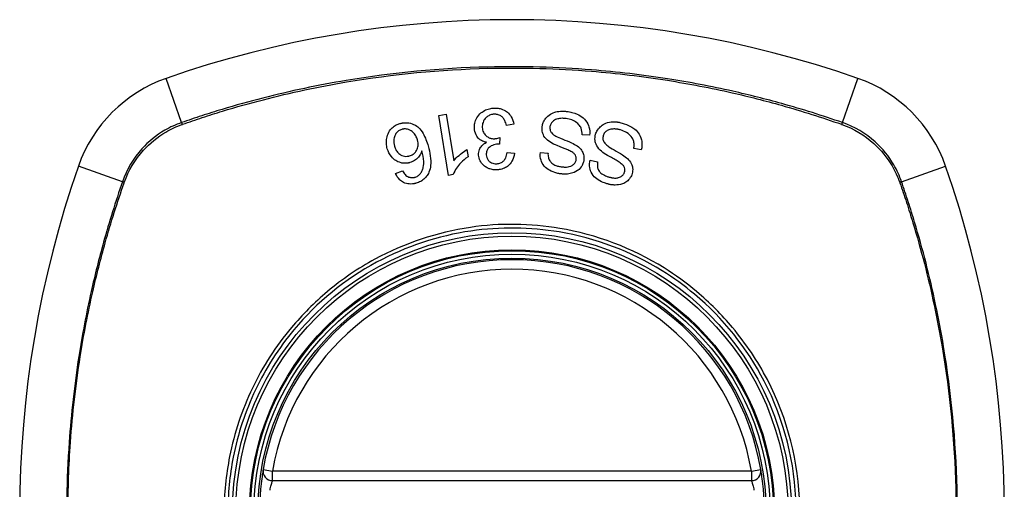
# Model space of a CAD drawing. Header units: inches. Extents: x 101 to 245, y 72 to 111.
# Tile 3 of 38: x 102.141 to 103.361, y 91.377 to 91.959. Entities that reach past the tile are written whole.
import ezdxf

# ---------------------------------------------------------------- set-up
doc = ezdxf.new("R2010")
doc.units = ezdxf.units.IN
doc.header["$MEASUREMENT"] = 0
doc.layers.add('Visible Edges(ANSI)', color=7, linetype='Continuous', lineweight=25)
doc.layers.add('Visible Tangent Edges(ANSI)', color=7, linetype='Continuous', lineweight=25)

msp = doc.modelspace()

# ---------------------------------------------------------------- linework, layer by layer
at = {"layer": 'Visible Edges(ANSI)'}
for p, q in [((102.66, 91.8401), (102.6691, 91.8416)), ((102.6691, 91.8416), (102.6786, 91.7837)), ((102.6723, 91.7658), (102.66, 91.8401)), ((102.7532, 91.8291), (102.7441, 91.8274)), ((102.7358, 91.8126), (102.7352, 91.8045)), ((102.8471, 91.8154), (102.8377, 91.8159)), ((102.695, 91.7977), (102.6964, 91.7889)), ((102.7447, 91.7943), (102.754, 91.7931)), ((102.786, 91.7939), (102.7955, 91.7933)), ((102.9111, 91.7974), (102.9019, 91.7992)), ((102.8476, 91.7847), (102.857, 91.7827)), ((102.6065, 91.7682), (102.6151, 91.7714)), ((102.6781, 91.7668), (102.6723, 91.7658)), ((102.454, 91.3877), (103.0476, 91.3877))]:
    msp.add_line(p, q, dxfattribs=at)
for radius in [0.3199, 0.315]:
    msp.add_circle((102.7508, 91.3483), radius, dxfattribs=at)
for centre, radius, start, end in [((102.7508, 90.6594), 1.2992, 70.7337, 109.2663), ((102.3806, 91.7186), 0.1772, 109.2663, 160.7337), ((103.1211, 91.7186), 0.1772, 19.2663, 70.7337), ((103.4398, 91.3483), 1.2992, 160.7337, 199.2663), ((102.0619, 91.3483), 1.2992, 340.7337, 19.2663), ((102.7508, 91.3483), 0.313, 9.784, 170.216), ((102.454, 91.3995), 0.0118, 170.216, 270), ((103.0476, 91.3995), 0.0118, 270, 9.784), ((102.7508, 91.3483), 0.313, 174.7499, 185.2501), ((102.7508, 91.3483), 0.313, 354.7499, 5.2501)]:
    msp.add_arc(centre, radius, start, end, dxfattribs=at)
for points, knots in [([(102.7043, 91.8245), (102.7042, 91.8266), (102.7043, 91.8286), (102.7053, 91.8328), (102.7061, 91.8349), (102.7088, 91.8396), (102.7108, 91.8417), (102.7141, 91.8445), (102.716, 91.8458), (102.7202, 91.8477), (102.7224, 91.8483), (102.7255, 91.8488), (102.7264, 91.8489), (102.7276, 91.849), (102.728, 91.8491), (102.7284, 91.8491)], [-0.08300589, -0.08300589, -0.08300589, -0.08300589, -0.07246463, -0.07246463, -0.06104589, -0.06104589, -0.04508314, -0.04508314, -0.02728443, -0.02728443, -0.00968135, -0.00968135, -0.00302711, -0.00302711, 0, 0, 0, 0]), ([(102.7287, 91.8415), (102.7286, 91.8415), (102.7284, 91.8415), (102.7281, 91.8414), (102.7279, 91.8414), (102.7269, 91.8413), (102.7262, 91.8412), (102.7238, 91.8406), (102.7223, 91.84), (102.7196, 91.8382), (102.7186, 91.8372), (102.7165, 91.8348), (102.7156, 91.8332), (102.7142, 91.8294), (102.7139, 91.8273), (102.714, 91.8251)], [-0.05915844, -0.05915844, -0.05915844, -0.05915844, -0.0582057, -0.0582057, -0.05696528, -0.05696528, -0.05237757, -0.05237757, -0.04214533, -0.04214533, -0.03244615, -0.03244615, -0.01749195, -0.01749195, 0, 0, 0, 0]), ([(102.7284, 91.8491), (102.7286, 91.8491), (102.7287, 91.8491), (102.729, 91.8491), (102.7292, 91.8491), (102.7296, 91.8491), (102.7298, 91.8491), (102.7305, 91.8491), (102.7309, 91.8491), (102.7321, 91.8491), (102.733, 91.849), (102.7346, 91.8487), (102.7354, 91.8486), (102.7371, 91.8482), (102.738, 91.8479), (102.7418, 91.8465), (102.7439, 91.845), (102.7471, 91.8423), (102.7487, 91.8405), (102.7517, 91.8355), (102.7528, 91.8323), (102.7532, 91.8291)], [-0.07553203, -0.07553203, -0.07553203, -0.07553203, -0.0748785, -0.0748785, -0.07423462, -0.07423462, -0.07307492, -0.07307492, -0.07142984, -0.07142984, -0.06749422, -0.06749422, -0.06416321, -0.06416321, -0.05976568, -0.05976568, -0.04618414, -0.04618414, -0.02668659, -0.02668659, 0, 0, 0, 0]), ([(102.7441, 91.8274), (102.7436, 91.8296), (102.7428, 91.8318), (102.7411, 91.835), (102.7403, 91.8363), (102.7382, 91.8386), (102.7371, 91.8393), (102.7347, 91.8407), (102.7331, 91.8412), (102.731, 91.8414), (102.7306, 91.8415), (102.7299, 91.8415), (102.7297, 91.8415), (102.7294, 91.8415), (102.7293, 91.8415), (102.729, 91.8415), (102.7289, 91.8415), (102.7287, 91.8415)], [-0.04745355, -0.04745355, -0.04745355, -0.04745355, -0.03584359, -0.03584359, -0.02809151, -0.02809151, -0.01990458, -0.01990458, -0.00695539, -0.00695539, -0.00351166, -0.00351166, -0.00204353, -0.00204353, -0.00097668, -0.00097668, 0, 0, 0, 0]), ([(102.7883, 91.8266), (102.7885, 91.8281), (102.7889, 91.8296), (102.7901, 91.8327), (102.7909, 91.8342), (102.7931, 91.8372), (102.7947, 91.8389), (102.7989, 91.842), (102.8013, 91.8432), (102.8055, 91.8445), (102.8079, 91.8451), (102.8121, 91.8453), (102.813, 91.8454), (102.8143, 91.8453), (102.8147, 91.8453), (102.8155, 91.8453), (102.8158, 91.8453), (102.8165, 91.8452), (102.8169, 91.8452), (102.8178, 91.8451), (102.8183, 91.845), (102.8189, 91.8449)], [-0.182901, -0.182901, -0.182901, -0.182901, -0.1527941, -0.1527941, -0.1202778, -0.1202778, -0.0822123, -0.0822123, -0.0441829, -0.0441829, -0.0197912, -0.0197912, -0.0127911, -0.0127911, -0.0095206, -0.0095206, -0.0070229, -0.0070229, -0.0043159, -0.0043159, 0, 0, 0, 0]), ([(102.8189, 91.8449), (102.821, 91.8447), (102.8231, 91.8443), (102.8303, 91.8425), (102.8335, 91.8408), (102.838, 91.8381), (102.8402, 91.8362), (102.8443, 91.831), (102.8455, 91.8281), (102.8472, 91.8224), (102.8475, 91.8189), (102.8471, 91.8154)], [-0.07877552, -0.07877552, -0.07877552, -0.07877552, -0.07399105, -0.07399105, -0.06235327, -0.06235327, -0.04742331, -0.04742331, -0.02870189, -0.02870189, 0, 0, 0, 0]), ([(102.5963, 91.7988), (102.5957, 91.8009), (102.5953, 91.8031), (102.5951, 91.8075), (102.5952, 91.8098), (102.596, 91.814), (102.5967, 91.8166), (102.5995, 91.8218), (102.6011, 91.8235), (102.6038, 91.826), (102.6055, 91.8272), (102.6088, 91.8289), (102.6103, 91.8295), (102.6118, 91.8299)], [-0.08195324, -0.08195324, -0.08195324, -0.08195324, -0.06821192, -0.06821192, -0.05407977, -0.05407977, -0.04111909, -0.04111909, -0.02846372, -0.02846372, -0.01231577, -0.01231577, 0, 0, 0, 0]), ([(102.6118, 91.8299), (102.6123, 91.8301), (102.6128, 91.8302), (102.6136, 91.8304), (102.614, 91.8305), (102.6145, 91.8306), (102.6148, 91.8306), (102.6152, 91.8307), (102.6154, 91.8307), (102.6159, 91.8308), (102.6161, 91.8308), (102.6168, 91.8309), (102.6172, 91.8309), (102.6187, 91.831), (102.6198, 91.831), (102.6237, 91.8308), (102.6263, 91.8301), (102.6321, 91.8274), (102.6342, 91.8256), (102.6371, 91.823), (102.639, 91.8204), (102.6434, 91.8129), (102.6454, 91.8074), (102.6469, 91.8022)], [-0.08366619, -0.08366619, -0.08366619, -0.08366619, -0.08288973, -0.08288973, -0.08231384, -0.08231384, -0.08195094, -0.08195094, -0.08159739, -0.08159739, -0.08120145, -0.08120145, -0.08058241, -0.08058241, -0.07882226, -0.07882226, -0.07435476, -0.07435476, -0.06860101, -0.06860101, -0.04371044, -0.04371044, 0, 0, 0, 0]), ([(102.8181, 91.8361), (102.8178, 91.8362), (102.8175, 91.8362), (102.8169, 91.8363), (102.8166, 91.8363), (102.816, 91.8363), (102.8158, 91.8364), (102.8152, 91.8364), (102.8149, 91.8364), (102.8142, 91.8364), (102.8137, 91.8365), (102.8121, 91.8364), (102.8108, 91.8363), (102.8089, 91.836), (102.8082, 91.8359), (102.8056, 91.8352), (102.8039, 91.8345), (102.8009, 91.8324), (102.8, 91.8312), (102.7986, 91.8289), (102.7981, 91.8275), (102.7979, 91.8261)], [-0.04689852, -0.04689852, -0.04689852, -0.04689852, -0.04535788, -0.04535788, -0.04403054, -0.04403054, -0.04276653, -0.04276653, -0.04136169, -0.04136169, -0.03926867, -0.03926867, -0.03348819, -0.03348819, -0.02993999, -0.02993999, -0.02088952, -0.02088952, -0.01193055, -0.01193055, 0, 0, 0, 0]), ([(102.8377, 91.8159), (102.8377, 91.8186), (102.8374, 91.8215), (102.8359, 91.8257), (102.835, 91.8271), (102.8322, 91.8304), (102.8302, 91.8318), (102.8261, 91.834), (102.8239, 91.8349), (102.8204, 91.8357), (102.8193, 91.836), (102.8181, 91.8361)], [-0.07810331, -0.07810331, -0.07810331, -0.07810331, -0.05704994, -0.05704994, -0.04420527, -0.04420527, -0.02731055, -0.02731055, -0.00879498, -0.00879498, 0, 0, 0, 0]), ([(102.8545, 91.8167), (102.855, 91.8185), (102.8558, 91.8203), (102.8583, 91.8242), (102.86, 91.8258), (102.8629, 91.8283), (102.8649, 91.8295), (102.8702, 91.8315), (102.8733, 91.832), (102.877, 91.8322), (102.8783, 91.8322), (102.8801, 91.832), (102.8806, 91.832), (102.8814, 91.8319), (102.8817, 91.8318), (102.8824, 91.8317), (102.8827, 91.8317), (102.8834, 91.8316), (102.8839, 91.8315), (102.8854, 91.8312), (102.8864, 91.8309), (102.8873, 91.8306)], [-0.0757329, -0.0757329, -0.0757329, -0.0757329, -0.06962232, -0.06962232, -0.06102616, -0.06102616, -0.04838747, -0.04838747, -0.0300773, -0.0300773, -0.02000854, -0.02000854, -0.01629431, -0.01629431, -0.01377148, -0.01377148, -0.01132404, -0.01132404, -0.00786389, -0.00786389, 0, 0, 0, 0]), ([(102.8873, 91.8306), (102.891, 91.8296), (102.8946, 91.8283), (102.8999, 91.8253), (102.9016, 91.8242), (102.9052, 91.8212), (102.907, 91.8192), (102.9104, 91.8136), (102.9113, 91.8104), (102.9122, 91.8044), (102.912, 91.8009), (102.9111, 91.7974)], [-0.08600742, -0.08600742, -0.08600742, -0.08600742, -0.07143651, -0.07143651, -0.06222435, -0.06222435, -0.04817634, -0.04817634, -0.02870152, -0.02870152, 0, 0, 0, 0]), ([(102.6141, 91.8227), (102.6127, 91.8223), (102.6114, 91.8217), (102.6095, 91.8204), (102.6089, 91.8199), (102.6073, 91.8182), (102.6065, 91.8169), (102.6054, 91.8146), (102.6047, 91.813), (102.6041, 91.8077), (102.6045, 91.8048), (102.6053, 91.802)], [-0.1090051, -0.1090051, -0.1090051, -0.1090051, -0.0831711, -0.0831711, -0.0691654, -0.0691654, -0.0421937, -0.0421937, -0.0232436, -0.0232436, 0, 0, 0, 0]), ([(102.6338, 91.8096), (102.6333, 91.8114), (102.6325, 91.8131), (102.6306, 91.8164), (102.6292, 91.8181), (102.6267, 91.8204), (102.6254, 91.8212), (102.6222, 91.8227), (102.6204, 91.8231), (102.6182, 91.8233), (102.6175, 91.8233), (102.6166, 91.8232), (102.6164, 91.8232), (102.6161, 91.8232), (102.616, 91.8231), (102.6157, 91.8231), (102.6156, 91.8231), (102.6154, 91.823), (102.6152, 91.823), (102.6148, 91.8229), (102.6144, 91.8228), (102.6141, 91.8227)], [-0.0549657, -0.0549657, -0.0549657, -0.0549657, -0.04394631, -0.04394631, -0.03243769, -0.03243769, -0.02389521, -0.02389521, -0.01222604, -0.01222604, -0.00701057, -0.00701057, -0.00544782, -0.00544782, -0.0044735, -0.0044735, -0.0035786, -0.0035786, -0.00243242, -0.00243242, 0, 0, 0, 0]), ([(102.7191, 91.8067), (102.7169, 91.8071), (102.7148, 91.8078), (102.7118, 91.8095), (102.7107, 91.8103), (102.7088, 91.8121), (102.7074, 91.8137), (102.705, 91.8187), (102.7044, 91.8216), (102.7043, 91.8245)], [-0.1002628, -0.1002628, -0.1002628, -0.1002628, -0.0655383, -0.0655383, -0.0446385, -0.0446385, -0.0236223, -0.0236223, 0, 0, 0, 0]), ([(102.714, 91.8251), (102.7141, 91.8231), (102.7146, 91.8211), (102.7162, 91.8177), (102.7171, 91.8163), (102.7192, 91.8143), (102.7203, 91.8135), (102.7228, 91.8122), (102.7239, 91.8118), (102.7259, 91.8114), (102.7267, 91.8113), (102.7278, 91.8112), (102.7281, 91.8112), (102.7286, 91.8112), (102.7287, 91.8112), (102.7291, 91.8112), (102.7292, 91.8112), (102.7294, 91.8112)], [-0.07091937, -0.07091937, -0.07091937, -0.07091937, -0.04954063, -0.04954063, -0.03221037, -0.03221037, -0.02035818, -0.02035818, -0.01098781, -0.01098781, -0.00464874, -0.00464874, -0.00257947, -0.00257947, -0.00124905, -0.00124905, 0, 0, 0, 0]), ([(102.7984, 91.8067), (102.7958, 91.8084), (102.7934, 91.8104), (102.7899, 91.8151), (102.7892, 91.8172), (102.788, 91.8213), (102.788, 91.8239), (102.7883, 91.8266)], [-0.0487921, -0.0487921, -0.0487921, -0.0487921, -0.034555, -0.034555, -0.02141308, -0.02141308, 0, 0, 0, 0]), ([(102.7979, 91.8261), (102.7978, 91.8253), (102.7977, 91.8245), (102.7979, 91.823), (102.798, 91.8222), (102.7987, 91.8201), (102.7994, 91.8191), (102.8014, 91.8167), (102.8033, 91.8154), (102.8051, 91.8144)], [-0.03447114, -0.03447114, -0.03447114, -0.03447114, -0.02970658, -0.02970658, -0.02478425, -0.02478425, -0.01623077, -0.01623077, 0, 0, 0, 0]), ([(102.8617, 91.7956), (102.8594, 91.7976), (102.8573, 91.7999), (102.8545, 91.805), (102.854, 91.8072), (102.8535, 91.8115), (102.8538, 91.8141), (102.8545, 91.8167)], [-0.04897587, -0.04897587, -0.04897587, -0.04897587, -0.03484977, -0.03484977, -0.02144441, -0.02144441, 0, 0, 0, 0]), ([(102.8853, 91.822), (102.8848, 91.8222), (102.8842, 91.8223), (102.8832, 91.8226), (102.8828, 91.8226), (102.8821, 91.8228), (102.8818, 91.8228), (102.8813, 91.8229), (102.8811, 91.8229), (102.8805, 91.823), (102.8802, 91.8231), (102.8795, 91.8231), (102.879, 91.8232), (102.8764, 91.8233), (102.8747, 91.8231), (102.8718, 91.8226), (102.8702, 91.8221), (102.8674, 91.8204), (102.8665, 91.8194), (102.865, 91.8176), (102.8643, 91.8163), (102.8639, 91.8149)], [-0.03887369, -0.03887369, -0.03887369, -0.03887369, -0.03726354, -0.03726354, -0.03609227, -0.03609227, -0.03540959, -0.03540959, -0.03471216, -0.03471216, -0.0339207, -0.0339207, -0.03258281, -0.03258281, -0.02696318, -0.02696318, -0.0189927, -0.0189927, -0.01175806, -0.01175806, 0, 0, 0, 0]), ([(102.9019, 91.7992), (102.9021, 91.8008), (102.9023, 91.8024), (102.9022, 91.8056), (102.902, 91.8072), (102.9012, 91.8099), (102.9004, 91.8118), (102.8973, 91.8154), (102.8954, 91.8172), (102.8906, 91.8202), (102.888, 91.8212), (102.8853, 91.822)], [-0.1712876, -0.1712876, -0.1712876, -0.1712876, -0.1254394, -0.1254394, -0.0771988, -0.0771988, -0.0439433, -0.0439433, -0.0211689, -0.0211689, 0, 0, 0, 0]), ([(102.6239, 91.7899), (102.6247, 91.7901), (102.6254, 91.7904), (102.6276, 91.7914), (102.6289, 91.7923), (102.6315, 91.7948), (102.6323, 91.7962), (102.6337, 91.7988), (102.6342, 91.8005), (102.6348, 91.8047), (102.6345, 91.8072), (102.6338, 91.8096)], [-0.05483395, -0.05483395, -0.05483395, -0.05483395, -0.05117713, -0.05117713, -0.04334082, -0.04334082, -0.03424302, -0.03424302, -0.02013116, -0.02013116, 0, 0, 0, 0]), ([(102.7095, 91.791), (102.7095, 91.7922), (102.7095, 91.7933), (102.7099, 91.7956), (102.7102, 91.7968), (102.7112, 91.7993), (102.7121, 91.8009), (102.7151, 91.8042), (102.717, 91.8056), (102.7191, 91.8067)], [-0.06061495, -0.06061495, -0.06061495, -0.06061495, -0.0480661, -0.0480661, -0.03492963, -0.03492963, -0.0184263, -0.0184263, 0, 0, 0, 0]), ([(102.7337, 91.8045), (102.7336, 91.8045), (102.7335, 91.8045), (102.7332, 91.8045), (102.733, 91.8045), (102.7324, 91.8044), (102.732, 91.8044), (102.7293, 91.804), (102.7271, 91.8033), (102.7229, 91.8009), (102.7217, 91.7996), (102.7206, 91.7984), (102.72, 91.7973), (102.7191, 91.7946), (102.7189, 91.7929), (102.719, 91.7913)], [-0.02868597, -0.02868597, -0.02868597, -0.02868597, -0.02855947, -0.02855947, -0.02841333, -0.02841333, -0.0280046, -0.0280046, -0.02576848, -0.02576848, -0.02324657, -0.02324657, -0.01303639, -0.01303639, 0, 0, 0, 0]), ([(102.7294, 91.8112), (102.7295, 91.8113), (102.7295, 91.8113), (102.7297, 91.8113), (102.7298, 91.8113), (102.7301, 91.8113), (102.7304, 91.8113), (102.7323, 91.8116), (102.7342, 91.8121), (102.7358, 91.8126)], [-0.01622176, -0.01622176, -0.01622176, -0.01622176, -0.01568209, -0.01568209, -0.01503087, -0.01503087, -0.013061, -0.013061, 0, 0, 0, 0]), ([(102.7352, 91.8045), (102.7349, 91.8045), (102.7346, 91.8045), (102.7342, 91.8045), (102.7341, 91.8045), (102.734, 91.8045), (102.7339, 91.8045), (102.7338, 91.8045), (102.7338, 91.8045), (102.7337, 91.8045)], [-0.003712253, -0.003712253, -0.003712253, -0.003712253, -0.001341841, -0.001341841, -0.00075226, -0.00075226, -0.000349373, -0.000349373, 0, 0, 0, 0]), ([(102.8284, 91.7922), (102.8277, 91.793), (102.8266, 91.7939), (102.8235, 91.7957), (102.8216, 91.7966), (102.8156, 91.7992), (102.8119, 91.8004), (102.8039, 91.8038), (102.8006, 91.8053), (102.7984, 91.8067)], [-0.0822878, -0.0822878, -0.0822878, -0.0822878, -0.0698189, -0.0698189, -0.0554779, -0.0554779, -0.01995677, -0.01995677, 0, 0, 0, 0]), ([(102.8051, 91.8144), (102.8086, 91.8124), (102.818, 91.8091), (102.8271, 91.8049), (102.8298, 91.8035), (102.8317, 91.8022)], [-0.06410002, -0.06410002, -0.06410002, -0.06410002, -0.01772586, -0.01772586, 0, 0, 0, 0]), ([(102.8639, 91.8149), (102.8637, 91.8141), (102.8636, 91.8134), (102.8634, 91.8118), (102.8635, 91.811), (102.8639, 91.8088), (102.8644, 91.8077), (102.8661, 91.805), (102.8678, 91.8035), (102.8695, 91.8023)], [-0.03327853, -0.03327853, -0.03327853, -0.03327853, -0.02890243, -0.02890243, -0.02443509, -0.02443509, -0.01608906, -0.01608906, 0, 0, 0, 0]), ([(102.6243, 91.7816), (102.6241, 91.7815), (102.6238, 91.7814), (102.6232, 91.7813), (102.623, 91.7813), (102.6226, 91.7812), (102.6224, 91.7811), (102.622, 91.781), (102.6217, 91.781), (102.6212, 91.7809), (102.6208, 91.7809), (102.6196, 91.7807), (102.6187, 91.7807), (102.6163, 91.7807), (102.6148, 91.7809), (102.6104, 91.7821), (102.6081, 91.7834), (102.6047, 91.7854), (102.6029, 91.787), (102.5989, 91.7919), (102.5973, 91.7953), (102.5963, 91.7988)], [-0.07244398, -0.07244398, -0.07244398, -0.07244398, -0.07147505, -0.07147505, -0.07065608, -0.07065608, -0.06998565, -0.06998565, -0.06923808, -0.06923808, -0.06809899, -0.06809899, -0.06505558, -0.06505558, -0.06011991, -0.06011991, -0.04962232, -0.04962232, -0.02968044, -0.02968044, 0, 0, 0, 0]), ([(102.6053, 91.802), (102.6058, 91.8002), (102.6065, 91.7984), (102.6083, 91.7953), (102.6093, 91.794), (102.612, 91.7916), (102.6133, 91.7909), (102.6155, 91.7899), (102.6166, 91.7896), (102.6188, 91.7893), (102.6198, 91.7893), (102.6211, 91.7894), (102.6214, 91.7894), (102.6218, 91.7895), (102.622, 91.7895), (102.6223, 91.7895), (102.6224, 91.7896), (102.6227, 91.7896), (102.6229, 91.7897), (102.6234, 91.7898), (102.6236, 91.7898), (102.6239, 91.7899)], [-0.05128171, -0.05128171, -0.05128171, -0.05128171, -0.04202433, -0.04202433, -0.03374781, -0.03374781, -0.02497625, -0.02497625, -0.01583482, -0.01583482, -0.00792761, -0.00792761, -0.00585097, -0.00585097, -0.00461494, -0.00461494, -0.0035177, -0.0035177, -0.00214151, -0.00214151, 0, 0, 0, 0]), ([(102.6391, 91.7962), (102.6385, 91.7944), (102.6378, 91.7926), (102.6357, 91.7892), (102.6343, 91.7875), (102.6309, 91.7846), (102.6293, 91.7836), (102.6266, 91.7823), (102.6255, 91.7819), (102.6243, 91.7816)], [-0.0635384, -0.0635384, -0.0635384, -0.0635384, -0.04387942, -0.04387942, -0.02315318, -0.02315318, -0.00907473, -0.00907473, 0, 0, 0, 0]), ([(102.6373, 91.768), (102.6383, 91.7692), (102.639, 91.7705), (102.6402, 91.7731), (102.6405, 91.7744), (102.6416, 91.7788), (102.6415, 91.7816), (102.6413, 91.7871), (102.6403, 91.792), (102.6391, 91.7962)], [-0.05268598, -0.05268598, -0.05268598, -0.05268598, -0.0483585, -0.0483585, -0.04464167, -0.04464167, -0.03524812, -0.03524812, 0, 0, 0, 0]), ([(102.6469, 91.8022), (102.6493, 91.794), (102.6507, 91.7854), (102.6497, 91.7751), (102.649, 91.7722), (102.6479, 91.7696)], [-0.08365812, -0.08365812, -0.08365812, -0.08365812, -0.02298142, -0.02298142, 0, 0, 0, 0]), ([(102.6786, 91.7837), (102.6805, 91.7862), (102.6828, 91.7885), (102.6869, 91.792), (102.6908, 91.7953), (102.695, 91.7977)], [-0.08802852, -0.08802852, -0.08802852, -0.08802852, -0.03710647, -0.03710647, 0, 0, 0, 0]), ([(102.7318, 91.7802), (102.7319, 91.7802), (102.732, 91.7802), (102.7323, 91.7802), (102.7324, 91.7802), (102.7329, 91.7803), (102.7333, 91.7803), (102.7351, 91.7806), (102.7364, 91.7811), (102.739, 91.7825), (102.74, 91.7833), (102.7416, 91.785), (102.7424, 91.7862), (102.744, 91.7896), (102.7445, 91.792), (102.7447, 91.7943)], [-0.04603458, -0.04603458, -0.04603458, -0.04603458, -0.04553752, -0.04553752, -0.04495619, -0.04495619, -0.04319877, -0.04319877, -0.03696989, -0.03696989, -0.03009973, -0.03009973, -0.01888603, -0.01888603, 0, 0, 0, 0]), ([(102.754, 91.7931), (102.7535, 91.7897), (102.7525, 91.7862), (102.7494, 91.7808), (102.7478, 91.7791), (102.7449, 91.7766), (102.7433, 91.7755), (102.7394, 91.7738), (102.7372, 91.7732), (102.7344, 91.7728), (102.7339, 91.7727), (102.733, 91.7727), (102.7327, 91.7727), (102.7323, 91.7726)], [-0.07203058, -0.07203058, -0.07203058, -0.07203058, -0.05380734, -0.05380734, -0.03947703, -0.03947703, -0.02403052, -0.02403052, -0.0067997, -0.0067997, -0.00250811, -0.00250811, 0, 0, 0, 0]), ([(102.8108, 91.7678), (102.8102, 91.7678), (102.8096, 91.7679), (102.8082, 91.7682), (102.8074, 91.7683), (102.8033, 91.7693), (102.8001, 91.7705), (102.7953, 91.7732), (102.7929, 91.7748), (102.7887, 91.7798), (102.7875, 91.7824), (102.7859, 91.7876), (102.7856, 91.7907), (102.786, 91.7939)], [-0.1019569, -0.1019569, -0.1019569, -0.1019569, -0.0969952, -0.0969952, -0.0900937, -0.0900937, -0.0620379, -0.0620379, -0.0440459, -0.0440459, -0.0255677, -0.0255677, 0, 0, 0, 0]), ([(102.7955, 91.7933), (102.7954, 91.7916), (102.7955, 91.7898), (102.7963, 91.7866), (102.7968, 91.7852), (102.7986, 91.7823), (102.7997, 91.7813), (102.8018, 91.7796), (102.8034, 91.7787), (102.8066, 91.7775), (102.8082, 91.7771), (102.8104, 91.7767), (102.811, 91.7766), (102.8116, 91.7765)], [-0.05075085, -0.05075085, -0.05075085, -0.05075085, -0.04402601, -0.04402601, -0.03810704, -0.03810704, -0.03113052, -0.03113052, -0.01707016, -0.01707016, -0.00479355, -0.00479355, 0, 0, 0, 0]), ([(102.8304, 91.7852), (102.8305, 91.7859), (102.8305, 91.7865), (102.8304, 91.7879), (102.8303, 91.7886), (102.8297, 91.7904), (102.8292, 91.7913), (102.8284, 91.7922)], [-0.02014616, -0.02014616, -0.02014616, -0.02014616, -0.0147411, -0.0147411, -0.00910335, -0.00910335, 0, 0, 0, 0]), ([(102.8317, 91.8022), (102.8338, 91.8007), (102.8357, 91.7989), (102.8385, 91.7948), (102.8391, 91.793), (102.8401, 91.7893), (102.8402, 91.7869), (102.8399, 91.7846)], [-0.04149455, -0.04149455, -0.04149455, -0.04149455, -0.03015237, -0.03015237, -0.01939564, -0.01939564, 0, 0, 0, 0]), ([(102.8894, 91.7771), (102.8888, 91.7781), (102.8877, 91.7791), (102.8848, 91.7814), (102.8829, 91.7826), (102.8774, 91.786), (102.8739, 91.7877), (102.8667, 91.792), (102.8636, 91.7939), (102.8617, 91.7956)], [-0.08287415, -0.08287415, -0.08287415, -0.08287415, -0.06938424, -0.06938424, -0.05457714, -0.05457714, -0.01965331, -0.01965331, 0, 0, 0, 0]), ([(102.8695, 91.8023), (102.8727, 91.7998), (102.8816, 91.7952), (102.89, 91.7897), (102.8924, 91.7881), (102.894, 91.7865)], [-0.06436457, -0.06436457, -0.06436457, -0.06436457, -0.01734102, -0.01734102, 0, 0, 0, 0]), ([(102.6964, 91.7889), (102.6891, 91.7838), (102.6849, 91.7787), (102.6805, 91.7724), (102.679, 91.7696), (102.6781, 91.7668)], [-0.06084818, -0.06084818, -0.06084818, -0.06084818, -0.02361661, -0.02361661, 0, 0, 0, 0]), ([(102.7323, 91.7726), (102.7322, 91.7726), (102.7321, 91.7726), (102.7318, 91.7726), (102.7316, 91.7726), (102.7312, 91.7726), (102.7309, 91.7726), (102.7301, 91.7726), (102.7296, 91.7726), (102.7272, 91.7728), (102.7253, 91.7732), (102.7223, 91.7741), (102.7212, 91.7746), (102.7185, 91.7759), (102.7171, 91.7769), (102.7136, 91.7799), (102.7123, 91.782), (102.7103, 91.7861), (102.7096, 91.7885), (102.7095, 91.791)], [-0.06698624, -0.06698624, -0.06698624, -0.06698624, -0.06626066, -0.06626066, -0.06551172, -0.06551172, -0.0640778, -0.0640778, -0.06150308, -0.06150308, -0.05173394, -0.05173394, -0.04531613, -0.04531613, -0.0360509, -0.0360509, -0.0206217, -0.0206217, 0, 0, 0, 0]), ([(102.719, 91.7913), (102.719, 91.7901), (102.7192, 91.789), (102.72, 91.7866), (102.7207, 91.7855), (102.7222, 91.7835), (102.7232, 91.7827), (102.7251, 91.7815), (102.726, 91.781), (102.728, 91.7804), (102.729, 91.7803), (102.7303, 91.7802), (102.7305, 91.7802), (102.731, 91.7802), (102.7312, 91.7802), (102.7315, 91.7802), (102.7317, 91.7802), (102.7318, 91.7802)], [-0.05005506, -0.05005506, -0.05005506, -0.05005506, -0.0404775, -0.0404775, -0.0298572, -0.0298572, -0.02052698, -0.02052698, -0.01224372, -0.01224372, -0.00468068, -0.00468068, -0.00251972, -0.00251972, -0.00119715, -0.00119715, 0, 0, 0, 0]), ([(102.8399, 91.7846), (102.8397, 91.7831), (102.8393, 91.7817), (102.8382, 91.7788), (102.8375, 91.7775), (102.8348, 91.7737), (102.833, 91.7723), (102.8294, 91.7697), (102.8265, 91.7688), (102.8225, 91.7678), (102.8201, 91.7674), (102.8168, 91.7673), (102.8157, 91.7673), (102.8142, 91.7674), (102.8137, 91.7674), (102.8129, 91.7675), (102.8125, 91.7675), (102.8117, 91.7676), (102.8112, 91.7677), (102.8108, 91.7678)], [-0.05736058, -0.05736058, -0.05736058, -0.05736058, -0.05548268, -0.05548268, -0.0535012, -0.0535012, -0.04968316, -0.04968316, -0.03588282, -0.03588282, -0.01770043, -0.01770043, -0.00997368, -0.00997368, -0.00620033, -0.00620033, -0.00325342, -0.00325342, 0, 0, 0, 0]), ([(102.8116, 91.7765), (102.812, 91.7764), (102.8124, 91.7764), (102.8131, 91.7763), (102.8134, 91.7763), (102.8141, 91.7762), (102.8145, 91.7762), (102.8154, 91.7761), (102.816, 91.7761), (102.8178, 91.7761), (102.8191, 91.7761), (102.8214, 91.7765), (102.8223, 91.7767), (102.8237, 91.7772), (102.8249, 91.7776), (102.8274, 91.7795), (102.8284, 91.7804), (102.8298, 91.7827), (102.8302, 91.7839), (102.8304, 91.7852)], [-0.1315466, -0.1315466, -0.1315466, -0.1315466, -0.1225468, -0.1225468, -0.1139181, -0.1139181, -0.1043682, -0.1043682, -0.0909033, -0.0909033, -0.058681, -0.058681, -0.0344705, -0.0344705, -0.0214809, -0.0214809, -0.0103328, -0.0103328, 0, 0, 0, 0]), ([(102.8686, 91.7553), (102.8679, 91.7555), (102.8673, 91.7557), (102.8657, 91.7562), (102.8649, 91.7565), (102.8611, 91.7581), (102.8584, 91.7595), (102.8539, 91.7629), (102.8518, 91.7649), (102.8484, 91.7703), (102.8476, 91.773), (102.8467, 91.7784), (102.8469, 91.7816), (102.8476, 91.7847)], [-0.09609538, -0.09609538, -0.09609538, -0.09609538, -0.09108772, -0.09108772, -0.08439355, -0.08439355, -0.0618051, -0.0618051, -0.04379145, -0.04379145, -0.02554667, -0.02554667, 0, 0, 0, 0]), ([(102.857, 91.7827), (102.8566, 91.7807), (102.8565, 91.7785), (102.857, 91.7749), (102.8575, 91.7735), (102.8591, 91.7706), (102.8601, 91.7695), (102.8627, 91.7672), (102.8648, 91.766), (102.8681, 91.7646), (102.8694, 91.7642), (102.8706, 91.7638)], [-0.05622012, -0.05622012, -0.05622012, -0.05622012, -0.04490576, -0.04490576, -0.03693789, -0.03693789, -0.0275653, -0.0275653, -0.00991349, -0.00991349, 0, 0, 0, 0]), ([(102.894, 91.7865), (102.8959, 91.7847), (102.8975, 91.7827), (102.8998, 91.7783), (102.9001, 91.7764), (102.9006, 91.7726), (102.9004, 91.7702), (102.8997, 91.7679)], [-0.04150242, -0.04150242, -0.04150242, -0.04150242, -0.03028986, -0.03028986, -0.01933205, -0.01933205, 0, 0, 0, 0]), ([(102.6321, 91.7561), (102.6319, 91.756), (102.6316, 91.756), (102.6311, 91.7558), (102.6309, 91.7558), (102.6304, 91.7557), (102.6301, 91.7556), (102.6296, 91.7555), (102.6293, 91.7554), (102.6285, 91.7553), (102.6281, 91.7553), (102.6262, 91.7551), (102.6249, 91.755), (102.621, 91.7553), (102.6187, 91.7559), (102.6147, 91.7579), (102.6131, 91.759), (102.6094, 91.7626), (102.6077, 91.7653), (102.6065, 91.7682)], [-0.08167403, -0.08167403, -0.08167403, -0.08167403, -0.07965226, -0.07965226, -0.07785393, -0.07785393, -0.07582853, -0.07582853, -0.07355255, -0.07355255, -0.07003779, -0.07003779, -0.05960945, -0.05960945, -0.04081361, -0.04081361, -0.02525618, -0.02525618, 0, 0, 0, 0]), ([(102.6151, 91.7714), (102.616, 91.7698), (102.6171, 91.7681), (102.619, 91.766), (102.6198, 91.7653), (102.6206, 91.7648)], [-0.02271576, -0.02271576, -0.02271576, -0.02271576, -0.0076338, -0.0076338, 0, 0, 0, 0]), ([(102.6306, 91.7635), (102.631, 91.7637), (102.6315, 91.7638), (102.6327, 91.7643), (102.6335, 91.7647), (102.6354, 91.7659), (102.6365, 91.7669), (102.6373, 91.768)], [-0.02126806, -0.02126806, -0.02126806, -0.02126806, -0.01765626, -0.01765626, -0.01099572, -0.01099572, 0, 0, 0, 0]), ([(102.6479, 91.7696), (102.6471, 91.7678), (102.6462, 91.7661), (102.6437, 91.7629), (102.6422, 91.7614), (102.6387, 91.7588), (102.6368, 91.7578), (102.6339, 91.7567), (102.633, 91.7564), (102.6321, 91.7561)], [-0.0556453, -0.0556453, -0.0556453, -0.0556453, -0.04057315, -0.04057315, -0.02373711, -0.02373711, -0.00716842, -0.00716842, 0, 0, 0, 0]), ([(102.8997, 91.7679), (102.8992, 91.7661), (102.8985, 91.7645), (102.896, 91.7607), (102.8944, 91.7592), (102.8917, 91.757), (102.8899, 91.7559), (102.8846, 91.754), (102.8813, 91.7538), (102.8773, 91.7538), (102.8758, 91.7539), (102.8738, 91.7542), (102.8732, 91.7543), (102.8722, 91.7544), (102.8718, 91.7545), (102.8711, 91.7547), (102.8707, 91.7548), (102.8697, 91.755), (102.8692, 91.7552), (102.8686, 91.7553)], [-0.07174694, -0.07174694, -0.07174694, -0.07174694, -0.06625335, -0.06625335, -0.05841218, -0.05841218, -0.04603077, -0.04603077, -0.02618089, -0.02618089, -0.01497988, -0.01497988, -0.01055555, -0.01055555, -0.00746751, -0.00746751, -0.00441231, -0.00441231, 0, 0, 0, 0]), ([(102.8706, 91.7638), (102.8711, 91.7637), (102.8715, 91.7636), (102.8724, 91.7634), (102.8728, 91.7633), (102.8735, 91.7631), (102.8738, 91.7631), (102.8745, 91.7629), (102.8749, 91.7629), (102.8758, 91.7627), (102.8763, 91.7626), (102.8783, 91.7624), (102.8797, 91.7624), (102.8821, 91.7627), (102.8836, 91.763), (102.8866, 91.7646), (102.8878, 91.7655), (102.8895, 91.7676), (102.89, 91.7687), (102.8904, 91.7699)], [-0.09256116, -0.09256116, -0.09256116, -0.09256116, -0.08511682, -0.08511682, -0.07888081, -0.07888081, -0.07365356, -0.07365356, -0.06790433, -0.06790433, -0.05935705, -0.05935705, -0.03668291, -0.03668291, -0.02132012, -0.02132012, -0.01018743, -0.01018743, 0, 0, 0, 0]), ([(102.8904, 91.7699), (102.8906, 91.7705), (102.8907, 91.7712), (102.8908, 91.7725), (102.8908, 91.7732), (102.8905, 91.7751), (102.89, 91.7761), (102.8894, 91.7771)], [-0.02009272, -0.02009272, -0.02009272, -0.02009272, -0.01475914, -0.01475914, -0.00925216, -0.00925216, 0, 0, 0, 0]), ([(102.6206, 91.7648), (102.6213, 91.7643), (102.6221, 91.764), (102.6244, 91.7632), (102.6259, 91.7629), (102.6278, 91.763), (102.6282, 91.7631), (102.6288, 91.7631), (102.629, 91.7632), (102.6293, 91.7632), (102.6294, 91.7632), (102.6297, 91.7633), (102.6298, 91.7633), (102.6302, 91.7634), (102.6304, 91.7635), (102.6306, 91.7635)], [-0.02670752, -0.02670752, -0.02670752, -0.02670752, -0.02003072, -0.02003072, -0.00807361, -0.00807361, -0.00510747, -0.00510747, -0.00372579, -0.00372579, -0.00267358, -0.00267358, -0.0016752, -0.0016752, 0, 0, 0, 0]), ([(102.4424, 91.4015), (102.4424, 91.4015), (102.4424, 91.4014), (102.4422, 91.4005), (102.4421, 91.3996), (102.4416, 91.3963), (102.4411, 91.3934), (102.4401, 91.386), (102.4396, 91.3815), (102.4392, 91.377)], [0, 0, 0, 0, 0.01176876, 0.01176876, 0.03059878, 0.03059878, 0.0607268, 0.0607268, 0.09415008, 0.09415008, 0.09415008, 0.09415008]), ([(103.0625, 91.377), (103.0621, 91.3815), (103.0616, 91.386), (103.0606, 91.3934), (103.0601, 91.3963), (103.0596, 91.3996), (103.0595, 91.4005), (103.0593, 91.4014), (103.0593, 91.4015), (103.0593, 91.4015)], [0, 0, 0, 0, 0.03342328, 0.03342328, 0.06355131, 0.06355131, 0.08238132, 0.08238132, 0.09415008, 0.09415008, 0.09415008, 0.09415008])]:
    msp.add_open_spline(points, degree=3, knots=knots, dxfattribs=at)
at = {"layer": 'Visible Tangent Edges(ANSI)'}
for p, q in [((102.3413, 91.8311), (102.3222, 91.8858)), ((103.1604, 91.8311), (103.1795, 91.8858)), ((102.268, 91.7579), (102.2134, 91.777)), ((103.2337, 91.7579), (103.2883, 91.777)), ((102.4424, 91.4015), (102.454, 91.3995)), ((103.0476, 91.3995), (103.0593, 91.4015)), ((102.454, 91.3877), (102.454, 91.3995)), ((103.0476, 91.3995), (102.454, 91.3995)), ((103.0476, 91.3995), (103.0476, 91.3877))]:
    msp.add_line(p, q, dxfattribs=at)
for radius in [0.3464, 0.3422, 0.3254, 0.3242]:
    msp.add_circle((102.7508, 91.3483), radius, dxfattribs=at)
msp.add_arc((102.7508, 91.3483), 0.3012, 9.784, 170.216, dxfattribs=at)
for centre, major_axis, start_param, end_param in [((102.3429, 91.8265), (0.00321, -0.00931), 4.18856, 4.452267), ((103.1588, 91.8265), (-0.00321, -0.00931), 1.830918, 2.094625), ((102.2727, 91.7563), (0.00931, -0.00321), 1.830918, 2.094625), ((103.229, 91.7563), (-0.00931, -0.00321), 4.18856, 4.452267)]:
    msp.add_ellipse(centre, major_axis=major_axis, ratio=0.002592, start_param=start_param, end_param=end_param, dxfattribs=at)
for points, knots in [([(103.1604, 91.8311), (103.1481, 91.8354), (103.1356, 91.8396), (103.1107, 91.8474), (103.0981, 91.8511), (103.0653, 91.8602), (103.0449, 91.8654), (102.9977, 91.876), (102.9708, 91.8811), (102.9125, 91.8902), (102.881, 91.8939), (102.8067, 91.8998), (102.7638, 91.901), (102.6621, 91.8986), (102.6033, 91.893), (102.5106, 91.8775), (102.4762, 91.8702), (102.4251, 91.8572), (102.4082, 91.8525), (102.383, 91.8449), (102.3746, 91.8423), (102.3579, 91.8368), (102.3496, 91.834), (102.3413, 91.8311)], [0, 0, 0, 0, 0.099284, 0.099284, 0.198296, 0.198296, 0.356933, 0.356933, 0.563161, 0.563161, 0.801732, 0.801732, 1.126637, 1.126637, 1.572986, 1.572986, 1.839557, 1.839557, 1.972882, 1.972882, 2.039554, 2.039554, 2.106203, 2.106203, 2.106203, 2.106203]), ([(102.3425, 91.8291), (102.3508, 91.832), (102.3588, 91.8347), (102.3753, 91.8401), (102.3836, 91.8427), (102.4088, 91.8504), (102.4257, 91.8551), (102.4766, 91.8683), (102.511, 91.8756), (102.6035, 91.8912), (102.6622, 91.8969), (102.7638, 91.8994), (102.8066, 91.8982), (102.8809, 91.8922), (102.9123, 91.8885), (102.9705, 91.8792), (102.9973, 91.8741), (103.0444, 91.8634), (103.0647, 91.8582), (103.0975, 91.849), (103.11, 91.8452), (103.1348, 91.8374), (103.1468, 91.8334), (103.1592, 91.8291)], [-2.104956, -2.104956, -2.104956, -2.104956, -2.039554, -2.039554, -1.972882, -1.972882, -1.839557, -1.839557, -1.572986, -1.572986, -1.126637, -1.126637, -0.801732, -0.801732, -0.563161, -0.563161, -0.356933, -0.356933, -0.198296, -0.198296, -0.099284, -0.099284, -0.001246, -0.001246, -0.001246, -0.001246]), ([(102.3413, 91.8311), (102.334, 91.8287), (102.327, 91.8255), (102.3098, 91.8155), (102.3002, 91.8077), (102.2814, 91.7868), (102.2732, 91.7729), (102.268, 91.7579)], [0, 0, 0, 0, 0.0558923, 0.0558923, 0.1453199, 0.1453199, 0.261048, 0.261048, 0.261048, 0.261048]), ([(102.2703, 91.7571), (102.2755, 91.7718), (102.2836, 91.7853), (102.302, 91.8057), (102.3114, 91.8133), (102.3282, 91.8232), (102.335, 91.8264), (102.342, 91.8289)], [-0.261048, -0.261048, -0.261048, -0.261048, -0.1453199, -0.1453199, -0.0558923, -0.0558923, 0, 0, 0, 0]), ([(103.1597, 91.8289), (103.1743, 91.8237), (103.1878, 91.8156), (103.2082, 91.7972), (103.2158, 91.7878), (103.2257, 91.771), (103.2289, 91.7642), (103.2314, 91.7571)], [-0.261048, -0.261048, -0.261048, -0.261048, -0.1453199, -0.1453199, -0.0558923, -0.0558923, 0, 0, 0, 0]), ([(103.2337, 91.7579), (103.2312, 91.7651), (103.228, 91.7721), (103.218, 91.7893), (103.2102, 91.799), (103.1893, 91.8178), (103.1754, 91.826), (103.1604, 91.8311)], [0, 0, 0, 0, 0.0558923, 0.0558923, 0.1453199, 0.1453199, 0.261048, 0.261048, 0.261048, 0.261048]), ([(102.268, 91.7579), (102.2638, 91.7455), (102.2596, 91.7331), (102.2518, 91.7081), (102.2481, 91.6956), (102.2389, 91.6627), (102.2338, 91.6424), (102.2232, 91.5952), (102.2181, 91.5683), (102.2084, 91.5061), (102.2044, 91.4707), (102.1987, 91.3893), (102.198, 91.3433), (102.2021, 91.2441), (102.2077, 91.1908), (102.2249, 91.09), (102.2359, 91.0425), (102.2531, 90.9841), (102.2568, 90.9724), (102.263, 90.9534), (102.2655, 90.946), (102.268, 90.9387)], [0, 0, 0, 0, 0.099284, 0.099284, 0.198297, 0.198297, 0.356934, 0.356934, 0.563163, 0.563163, 0.83126, 0.83126, 1.179786, 1.179786, 1.583317, 1.583317, 1.95181, 1.95181, 2.045062, 2.045062, 2.103661, 2.103661, 2.103661, 2.103661]), ([(102.2005, 91.3483), (102.2005, 91.3773), (102.2015, 91.4062), (102.2061, 91.4705), (102.2101, 91.5059), (102.2199, 91.5679), (102.2251, 91.5948), (102.2358, 91.6419), (102.241, 91.6622), (102.2502, 91.695), (102.2539, 91.7075), (102.2618, 91.7323), (102.2658, 91.7443), (102.2701, 91.7567)], [-1.050919, -1.050919, -1.050919, -1.050919, -0.83126, -0.83126, -0.563163, -0.563163, -0.356934, -0.356934, -0.198297, -0.198297, -0.099284, -0.099284, -0.001246, -0.001246, -0.001246, -0.001246]), ([(103.2316, 91.7567), (103.2345, 91.7484), (103.2372, 91.7404), (103.2426, 91.7239), (103.2452, 91.7155), (103.2529, 91.6904), (103.2576, 91.6735), (103.2708, 91.6226), (103.2781, 91.5882), (103.2937, 91.4957), (103.2994, 91.4369), (103.3019, 91.3354), (103.3007, 91.2926), (103.2947, 91.2183), (103.291, 91.1869), (103.2818, 91.1287), (103.2766, 91.1019), (103.2659, 91.0548), (103.2607, 91.0344), (103.2515, 91.0017), (103.2477, 90.9892), (103.2399, 90.9644), (103.2359, 90.9524), (103.2316, 90.94)], [-2.104956, -2.104956, -2.104956, -2.104956, -2.039554, -2.039554, -1.972882, -1.972882, -1.839557, -1.839557, -1.572986, -1.572986, -1.126637, -1.126637, -0.801732, -0.801732, -0.563161, -0.563161, -0.356933, -0.356933, -0.198296, -0.198296, -0.099284, -0.099284, -0.001246, -0.001246, -0.001246, -0.001246]), ([(103.2337, 90.9387), (103.2379, 90.9511), (103.2421, 90.9635), (103.2499, 90.9885), (103.2536, 91.0011), (103.2628, 91.0339), (103.2679, 91.0543), (103.2785, 91.1015), (103.2836, 91.1284), (103.2927, 91.1867), (103.2964, 91.2181), (103.3023, 91.2925), (103.3035, 91.3354), (103.3011, 91.4371), (103.2955, 91.4959), (103.28, 91.5886), (103.2727, 91.623), (103.2597, 91.674), (103.255, 91.691), (103.2474, 91.7162), (103.2448, 91.7246), (103.2393, 91.7413), (103.2365, 91.7496), (103.2337, 91.7579)], [0, 0, 0, 0, 0.099284, 0.099284, 0.198296, 0.198296, 0.356933, 0.356933, 0.563161, 0.563161, 0.801732, 0.801732, 1.126637, 1.126637, 1.572986, 1.572986, 1.839557, 1.839557, 1.972882, 1.972882, 2.039554, 2.039554, 2.106203, 2.106203, 2.106203, 2.106203]), ([(102.9797, 91.6218), (102.967, 91.6325), (102.9534, 91.6423), (102.9002, 91.6755), (102.8555, 91.6925), (102.7738, 91.7063), (102.7359, 91.7068), (102.6579, 91.6953), (102.6177, 91.6819), (102.5599, 91.6505), (102.5402, 91.6371), (102.522, 91.6218)], [0.875434, 0.875434, 0.875434, 0.875434, 1.016056, 1.016056, 1.405531, 1.405531, 1.716551, 1.716551, 2.067507, 2.067507, 2.26835, 2.26835, 2.26835, 2.26835]), ([(102.3986, 91.3483), (102.3986, 91.3711), (102.4008, 91.3941), (102.411, 91.4457), (102.4203, 91.4737), (102.4456, 91.5268), (102.4617, 91.552), (102.4806, 91.5746), (102.5091, 91.6087), (102.5438, 91.637), (102.6194, 91.6778), (102.6591, 91.6909), (102.7361, 91.7021), (102.7735, 91.7017), (102.8542, 91.6882), (102.8984, 91.6715), (102.951, 91.6388), (102.9644, 91.6292), (102.9771, 91.6186), (103.0127, 91.5889), (103.0421, 91.5521), (103.0883, 91.463), (103.1019, 91.4096), (103.1038, 91.3157), (103.0979, 91.2758), (103.0715, 91.1957), (103.0495, 91.1561), (103.0211, 91.1221), (102.9921, 91.0873), (102.9563, 91.0584), (102.8692, 91.0123), (102.8169, 90.9983), (102.7199, 90.9947), (102.676, 91.0013), (102.5944, 91.0298), (102.557, 91.051), (102.5246, 91.078), (102.4892, 91.1077), (102.4598, 91.1442), (102.429, 91.2036), (102.4211, 91.2227), (102.4042, 91.2763), (102.3986, 91.3125), (102.3986, 91.3483)], [-3.141593, -3.141593, -3.141593, -3.141593, -2.946594, -2.946594, -2.696251, -2.696251, -2.445914, -2.445914, -2.445914, -2.067507, -2.067507, -1.716551, -1.716551, -1.405531, -1.405531, -1.016056, -1.016056, -0.875434, -0.875434, -0.875434, -0.479101, -0.479101, -0.021702, -0.021702, 0.31764, 0.31764, 0.695378, 0.695378, 0.695378, 1.082671, 1.082671, 1.532987, 1.532987, 1.905714, 1.905714, 2.266012, 2.266012, 2.266012, 2.660331, 2.660331, 2.835226, 2.835226, 3.141593, 3.141593, 3.141593, 3.141593]), ([(102.4774, 91.5772), (102.4582, 91.5544), (102.4419, 91.529), (102.4161, 91.4753), (102.4067, 91.4469), (102.3963, 91.3947), (102.394, 91.3714), (102.394, 91.3483)], [2.4459135, 2.4459135, 2.4459135, 2.4459135, 2.6962509, 2.6962509, 2.9465939, 2.9465939, 3.1415927, 3.1415927, 3.1415927, 3.1415927]), ([(103.0243, 91.1195), (103.0531, 91.1538), (103.0755, 91.1938), (103.1023, 91.2749), (103.1084, 91.3153), (103.1064, 91.4104), (103.0925, 91.4645), (103.0554, 91.5358), (103.0409, 91.5574), (103.0243, 91.5772)], [-0.695378, -0.695378, -0.695378, -0.695378, -0.31764, -0.31764, 0.021702, 0.021702, 0.479101, 0.479101, 0.69757, 0.69757, 0.69757, 0.69757]), ([(102.4509, 91.3759), (102.4513, 91.3781), (102.4518, 91.3802), (102.4528, 91.3838), (102.4532, 91.3852), (102.4537, 91.3868), (102.4539, 91.3872), (102.454, 91.3876), (102.454, 91.3877), (102.454, 91.3877)], [-0.09415008, -0.09415008, -0.09415008, -0.09415008, -0.0607268, -0.0607268, -0.03059878, -0.03059878, -0.01176876, -0.01176876, 0, 0, 0, 0]), ([(103.0476, 91.3877), (103.0476, 91.3877), (103.0477, 91.3876), (103.0478, 91.3872), (103.048, 91.3868), (103.0485, 91.3852), (103.0489, 91.3838), (103.0499, 91.3802), (103.0504, 91.3781), (103.0508, 91.3759)], [-0.09415008, -0.09415008, -0.09415008, -0.09415008, -0.08238132, -0.08238132, -0.06355131, -0.06355131, -0.03342328, -0.03342328, 0, 0, 0, 0])]:
    msp.add_open_spline(points, degree=3, knots=knots, dxfattribs=at)
for points in [[(102.342, 91.8289), (102.3422, 91.8289), (102.3424, 91.829), (102.3425, 91.8291)], [(103.1592, 91.8291), (103.1593, 91.829), (103.1595, 91.8289), (103.1597, 91.8289)], [(102.2701, 91.7567), (102.2702, 91.7568), (102.2702, 91.757), (102.2703, 91.7571)], [(103.2314, 91.7571), (103.2315, 91.757), (103.2315, 91.7568), (103.2316, 91.7567)], [(102.522, 91.6218), (102.5059, 91.6083), (102.491, 91.5934), (102.4774, 91.5772)], [(103.0243, 91.5772), (103.0108, 91.5933), (102.9959, 91.6082), (102.9797, 91.6218)]]:
    msp.add_open_spline(points, degree=3, dxfattribs=at)

doc.saveas('drawing.dxf')
